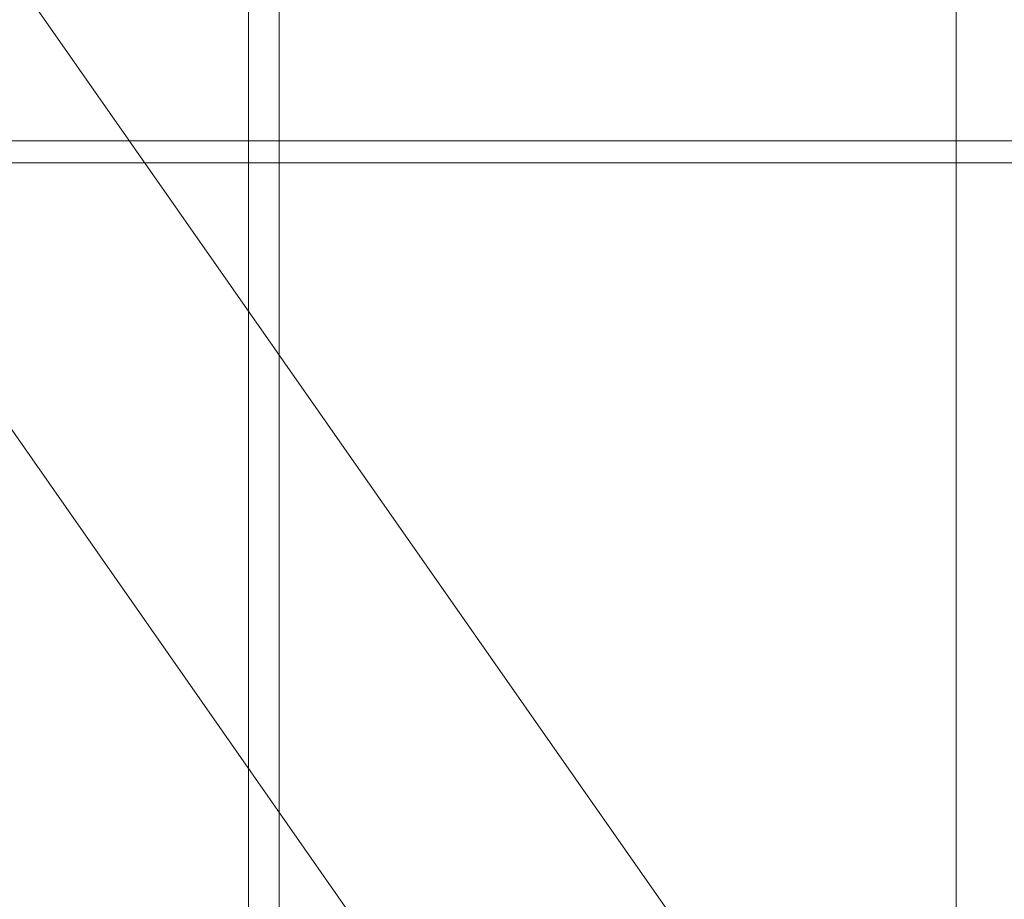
# Model space of a CAD drawing. Header units: millimetres. Extents: x -1970 to 61924, y -58230 to 6847.
# Tile 247 of 256: x 1511 to 1736, y -34172 to -33971. Entities that reach past the tile are written whole.
import ezdxf

# ---------------------------------------------------------------- set-up
doc = ezdxf.new("R2010")
doc.units = ezdxf.units.MM
for name, color, linetype, lineweight in [('COTAS_O', 1, 'Continuous', 0), ('frontal_C03', 7, 'Continuous', 0), ('frontal_secador', 7, 'Continuous', 0), ('frontal_tolva', 7, 'Continuous', 0)]:
    doc.layers.add(name, color=color, linetype=linetype, lineweight=lineweight)
doc.dimstyles.new('R19_100', dxfattribs={"dimtxt": 250, "dimasz": 150, "dimexe": 150, "dimexo": 80, "dimgap": 100, "dimtad": 1, "dimtih": 1, "dimtoh": 1, "dimdsep": 46, "dimcen": 0.09, "dimadec": 0, "dimazin": 0, "dimtfac": 1, "dimtdec": 4, "dimtofl": 0, "dimtmove": 0, "dimatfit": 3, "dimfxl": 1, "dimtolj": 1, "dimtzin": 0, "dimarcsym": 0})

# ---------------------------------------------------------------- blocks, each defined once
blk = doc.blocks.new('DIM_R26_46')
at = {"layer": 'COTAS_O'}
for p, q in [((-1725, -33700), (-1575, -33655)), ((1725, -33700), (1575, -33655)), ((-1725, -34400), (-1725, -33700)), ((-1725, -33700), (1725, -33700)), ((-1725, -33700), (-1575, -33745)), ((1725, -33700), (1575, -33745)), ((1725, -34400), (1725, -33700))]:
    blk.add_line(p, q, dxfattribs=at)
blk.add_text('3450 O', height=250, dxfattribs=at).set_placement((0, -33600))

msp = doc.modelspace()

# ---------------------------------------------------------------- linework, layer by layer
at = {"layer": 'frontal_C03'}
for p, q in [((1563, -35975), (1563, -32996.942)), ((1570, -35975), (1570, -32996.942)), ((1563, -35975), (1563, -33266.434)), ((1570, -35975), (1570, -33266.434)), ((1563, -35975), (1563, -33805.417)), ((1570, -35975), (1570, -33805.417))]:
    msp.add_line(p, q, dxfattribs=at)
at = {"layer": 'frontal_secador'}
for p, q in [((1325, -33998.5), (2125, -33998.5)), ((1325, -34003.5), (2125, -34003.5))]:
    msp.add_line(p, q, dxfattribs=at)
at = {"layer": 'frontal_tolva'}
for p, q in [((1769.584, -34332.806), (722.584, -32835.806)), ((1720.416, -34367.194), (673.416, -32870.194))]:
    msp.add_line(p, q, dxfattribs=at)

# ---------------------------------------------------------------- dimensions: what is measured, and where the dimension line sits
at = {"layer": 'COTAS_O'}
dim = msp.add_aligned_dim(p1=(-1725, -34400), p2=(1725, -34400), distance=700, text='<> O', dimstyle='R19_100', dxfattribs=at)
dim.commit()
dim.dimension.update_dxf_attribs({"geometry": 'DIM_R26_46', "text_midpoint": (0, -33700)})

doc.saveas('drawing.dxf')
